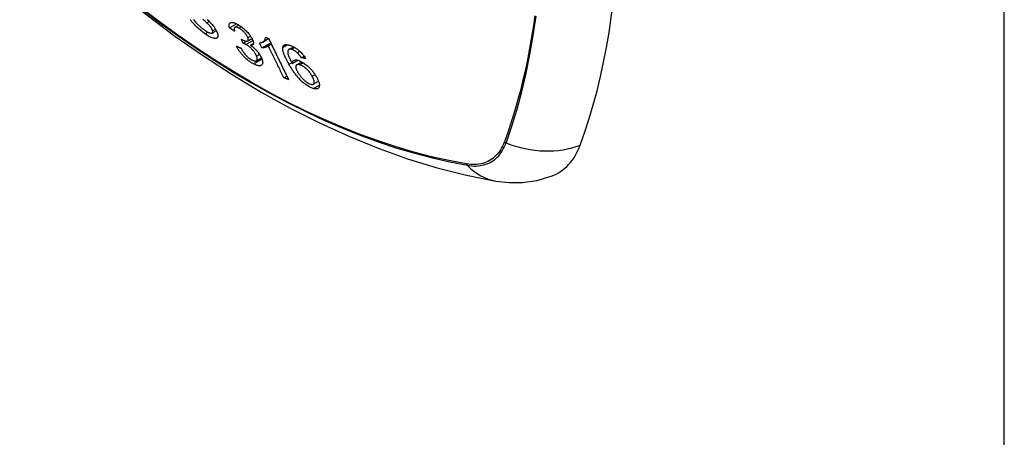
# Model space of a CAD drawing. Header units: inches. Extents: x 481 to 566.6, y 187.4 to 263.9.
# Tile 67 of 132: x 555.8 to 557.2, y 200 to 200.6. Entities that reach past the tile are written whole.
import ezdxf

# ---------------------------------------------------------------- set-up
doc = ezdxf.new("R2010")
doc.units = ezdxf.units.IN
doc.header["$MEASUREMENT"] = 0
doc.layers.add('Visible Edges(ANSI)', color=7, linetype='Continuous', lineweight=25)
doc.layers.add('Visible Tangent Edges(ANSI)', color=7, linetype='Continuous', lineweight=25)

msp = doc.modelspace()

# ---------------------------------------------------------------- linework, layer by layer
at = {"layer": 'Visible Edges(ANSI)'}
for p, q in [((556.0923, 200.5704), (556.0956, 200.5723)), ((556.1228, 200.5636), (556.1322, 200.5691)), ((556.1301, 200.5644), (556.1353, 200.5674)), ((556.0996, 200.5566), (556.1052, 200.5599)), ((556.1405, 200.5431), (556.1389, 200.5483)), ((556.1405, 200.5431), (556.1452, 200.5458)), ((556.1473, 200.5461), (556.1529, 200.5494)), ((556.151, 200.5403), (556.1549, 200.5426)), ((556.1662, 200.5368), (556.163, 200.5433)), ((556.1662, 200.5368), (556.178, 200.5436)), ((556.1673, 200.5446), (556.1752, 200.5492)), ((556.1747, 200.5397), (556.1787, 200.542)), ((556.2022, 200.5348), (556.2084, 200.5384)), ((556.2136, 200.5303), (556.217, 200.5322)), ((556.2193, 200.5236), (556.2229, 200.5257)), ((556.1588, 200.5196), (556.1655, 200.5235)), ((556.2069, 200.5158), (556.2145, 200.5202)), ((556.2129, 200.5142), (556.2196, 200.5181)), ((556.1957, 200.4968), (556.1996, 200.4991)), ((556.2351, 200.4882), (556.2421, 200.4922))]:
    msp.add_line(p, q, dxfattribs=at)
at = {"layer": 'Visible Edges(ANSI)', "flags": 128}
for points in [[(555.8656, 200.709), (555.9014, 200.6748), (555.9377, 200.6421), (555.9746, 200.6107), (556.012, 200.5809), (556.0497, 200.5527), (556.0879, 200.526), (556.1263, 200.501), (556.1651, 200.4777), (556.204, 200.4561), (556.2432, 200.4364), (556.2825, 200.4185), (556.3219, 200.4025), (556.3614, 200.3884), (556.4009, 200.3763), (556.4404, 200.3663), (556.4797, 200.3584)], [(556.0903, 200.5556), (556.0871, 200.5579), (556.084, 200.5604), (556.0814, 200.5626), (556.0793, 200.5645), (556.0777, 200.5661), (556.0763, 200.5675), (556.075, 200.5689), (556.0737, 200.5704), (556.0725, 200.5719), (556.0713, 200.5734), (556.0702, 200.5749)], [(556.0747, 200.5748), (556.0755, 200.5737), (556.0764, 200.5725), (556.0774, 200.5714), (556.0783, 200.5703), (556.0793, 200.5693), (556.0803, 200.5683), (556.0812, 200.5674), (556.0822, 200.5665), (556.0831, 200.5657), (556.084, 200.5649), (556.085, 200.5641), (556.0859, 200.5633), (556.0868, 200.5626), (556.0878, 200.5619), (556.0887, 200.5612)], [(556.0923, 200.5704), (556.0918, 200.571), (556.0912, 200.5715), (556.0905, 200.5722), (556.0897, 200.5729), (556.0889, 200.5736), (556.088, 200.5744), (556.0871, 200.5752)], [(556.1002, 200.5595), (556.1001, 200.56), (556.1, 200.5604), (556.0998, 200.5609), (556.0996, 200.5614), (556.0993, 200.5619), (556.099, 200.5624), (556.0987, 200.563), (556.0984, 200.5635), (556.0981, 200.564), (556.0977, 200.5645), (556.0974, 200.565), (556.097, 200.5654), (556.0967, 200.5658), (556.0963, 200.5663), (556.096, 200.5667), (556.0956, 200.5671), (556.0952, 200.5676), (556.0948, 200.568), (556.0944, 200.5684), (556.094, 200.5688), (556.0936, 200.5692), (556.0932, 200.5696), (556.0927, 200.57), (556.0923, 200.5704)], [(556.093, 200.5749), (556.0941, 200.5738), (556.0951, 200.5728)], [(556.0951, 200.5728), (556.0961, 200.5719), (556.097, 200.5709), (556.0979, 200.5699), (556.0988, 200.5689), (556.0997, 200.5679), (556.1005, 200.5669), (556.1013, 200.5658), (556.1021, 200.5649), (556.1027, 200.5639), (556.1033, 200.5631), (556.1038, 200.5623), (556.1042, 200.5616), (556.1046, 200.561), (556.1049, 200.5604), (556.1052, 200.5598), (556.1055, 200.5592), (556.1058, 200.5587), (556.106, 200.5582), (556.1062, 200.5577), (556.1064, 200.5571), (556.1066, 200.5566), (556.1067, 200.5562), (556.1069, 200.5557), (556.107, 200.5552)], [(556.1228, 200.5636), (556.1225, 200.5647), (556.1224, 200.5657), (556.1223, 200.5666), (556.1223, 200.5675), (556.1224, 200.5683), (556.1226, 200.569), (556.1229, 200.5696), (556.1232, 200.57), (556.1236, 200.5704), (556.1241, 200.5706), (556.1245, 200.5708), (556.1249, 200.5709), (556.1254, 200.571), (556.126, 200.571), (556.1265, 200.571), (556.1272, 200.5709), (556.1278, 200.5708), (556.1285, 200.5706), (556.1292, 200.5703), (556.1299, 200.5701), (556.1307, 200.5698), (556.1315, 200.5694), (556.1323, 200.569), (556.1331, 200.5686)], [(556.1353, 200.5633), (556.1344, 200.5638), (556.1336, 200.5641), (556.1328, 200.5644), (556.132, 200.5646), (556.1314, 200.5647), (556.1308, 200.5646), (556.1304, 200.5645), (556.1301, 200.5644), (556.1298, 200.5642), (556.1297, 200.564), (556.1295, 200.5638), (556.1294, 200.5636), (556.1293, 200.5633), (556.1292, 200.563), (556.1291, 200.5627), (556.1291, 200.5623), (556.1291, 200.5619), (556.1291, 200.5616), (556.1292, 200.5612), (556.1292, 200.5607), (556.1293, 200.5603), (556.1294, 200.5599), (556.1295, 200.5595), (556.1296, 200.559)], [(556.1331, 200.5686), (556.1343, 200.568), (556.1354, 200.5673), (556.1366, 200.5665), (556.1379, 200.5657), (556.1391, 200.5648), (556.1403, 200.5638), (556.1415, 200.5628), (556.1427, 200.5618), (556.1439, 200.5607), (556.1451, 200.5596), (556.1462, 200.5584), (556.1473, 200.5573), (556.1482, 200.5562), (556.1491, 200.5551), (556.1499, 200.5541), (556.1505, 200.5532), (556.1511, 200.5524), (556.1516, 200.5516), (556.1521, 200.5508), (556.1526, 200.55), (556.153, 200.5492), (556.1534, 200.5485), (556.1537, 200.5478), (556.154, 200.547)], [(556.0887, 200.5612), (556.0896, 200.5606), (556.0905, 200.56), (556.0913, 200.5594), (556.0922, 200.5589), (556.093, 200.5584), (556.0939, 200.558), (556.0947, 200.5576), (556.0955, 200.5572), (556.0962, 200.5569), (556.0969, 200.5567), (556.0976, 200.5565), (556.0982, 200.5564), (556.0988, 200.5564), (556.0992, 200.5565), (556.0996, 200.5566), (556.0999, 200.5569), (556.1001, 200.5571), (556.1002, 200.5574), (556.1003, 200.5577), (556.1004, 200.558), (556.1004, 200.5583), (556.1004, 200.5587), (556.1003, 200.5591), (556.1002, 200.5595)], [(556.107, 200.5552), (556.1071, 200.5545), (556.1072, 200.5539), (556.1073, 200.5533), (556.1073, 200.5527), (556.1072, 200.5522), (556.1071, 200.5517), (556.107, 200.5512), (556.1068, 200.5508), (556.1065, 200.5505), (556.1062, 200.5501), (556.1058, 200.5498), (556.1054, 200.5496), (556.1048, 200.5494), (556.1041, 200.5493), (556.1034, 200.5493), (556.1026, 200.5494), (556.1017, 200.5496), (556.1008, 200.5498), (556.0998, 200.5502), (556.0985, 200.5507), (556.0967, 200.5516), (556.0947, 200.5527), (556.0925, 200.554), (556.0903, 200.5556)], [(556.1296, 200.559), (556.1294, 200.5592), (556.1291, 200.5594), (556.1288, 200.5596), (556.1285, 200.5598), (556.1282, 200.56), (556.1279, 200.5602), (556.1276, 200.5604), (556.1273, 200.5605), (556.1271, 200.5607), (556.1268, 200.5609), (556.1265, 200.5611), (556.1262, 200.5613), (556.1259, 200.5615), (556.1256, 200.5617), (556.1253, 200.5619), (556.1251, 200.5621), (556.1248, 200.5623), (556.1245, 200.5625), (556.1242, 200.5627), (556.1239, 200.5628), (556.1236, 200.563), (556.1233, 200.5632), (556.1231, 200.5634), (556.1228, 200.5636)], [(556.1473, 200.5507), (556.147, 200.5512), (556.1468, 200.5517), (556.1465, 200.5523), (556.1462, 200.5529), (556.1458, 200.5535), (556.1454, 200.5541), (556.145, 200.5547), (556.1446, 200.5553), (556.1441, 200.5559), (556.1436, 200.5565), (556.1431, 200.5571), (556.1425, 200.5577), (556.1419, 200.5583), (556.1413, 200.5589), (556.1407, 200.5595), (556.1401, 200.56), (556.1395, 200.5605), (556.1389, 200.561), (556.1383, 200.5615), (556.1377, 200.5619), (556.1371, 200.5623), (556.1365, 200.5627), (556.1359, 200.563), (556.1353, 200.5633)], [(556.163, 200.5433), (556.1638, 200.5434), (556.1645, 200.5436), (556.1652, 200.5438), (556.1659, 200.544), (556.1665, 200.5442), (556.167, 200.5444), (556.1675, 200.5447), (556.1679, 200.545), (556.1683, 200.5453), (556.1687, 200.5456), (556.169, 200.546), (556.1693, 200.5463), (556.1696, 200.5466), (556.1698, 200.5469), (556.17, 200.5473), (556.1702, 200.5476), (556.1704, 200.548), (556.1706, 200.5483), (556.1707, 200.5487), (556.1708, 200.5492), (556.1709, 200.5496), (556.171, 200.55), (556.171, 200.5505), (556.171, 200.551)], [(556.171, 200.551), (556.1712, 200.551), (556.1714, 200.5509), (556.1715, 200.5508), (556.1717, 200.5507), (556.1719, 200.5507), (556.1721, 200.5506), (556.1722, 200.5505), (556.1724, 200.5505), (556.1726, 200.5504), (556.1727, 200.5503), (556.1729, 200.5503), (556.1731, 200.5502), (556.1733, 200.5501), (556.1734, 200.5501), (556.1736, 200.55), (556.1738, 200.5499), (556.1739, 200.5499), (556.1741, 200.5498), (556.1743, 200.5497), (556.1745, 200.5497), (556.1746, 200.5496), (556.1748, 200.5495), (556.175, 200.5495), (556.1751, 200.5494)], [(556.1548, 200.5155), (556.1532, 200.5164), (556.1516, 200.5173), (556.15, 200.5184), (556.1484, 200.5196), (556.1468, 200.5209), (556.1453, 200.5222), (556.1439, 200.5235), (556.1427, 200.5246), (556.1418, 200.5256), (556.1409, 200.5265), (556.1401, 200.5274), (556.1393, 200.5283), (556.1386, 200.5292), (556.1378, 200.5302), (556.1371, 200.5311), (556.1364, 200.532), (556.1358, 200.5329), (556.1352, 200.5338), (556.1346, 200.5347), (556.1341, 200.5356), (556.1336, 200.5365), (556.1331, 200.5374), (556.1326, 200.5382), (556.1322, 200.5391)], [(556.1322, 200.5391), (556.1325, 200.539), (556.1327, 200.5389), (556.133, 200.5388), (556.1332, 200.5386), (556.1335, 200.5385), (556.1337, 200.5384), (556.134, 200.5383), (556.1342, 200.5382), (556.1345, 200.5381), (556.1347, 200.538), (556.135, 200.5379), (556.1352, 200.5378), (556.1355, 200.5377), (556.1357, 200.5375), (556.136, 200.5374), (556.1363, 200.5373), (556.1365, 200.5372), (556.1368, 200.5371), (556.137, 200.537), (556.1373, 200.5369), (556.1375, 200.5368), (556.1378, 200.5367), (556.138, 200.5366), (556.1383, 200.5365)], [(556.1389, 200.5483), (556.139, 200.5483), (556.139, 200.5483), (556.139, 200.5482), (556.1391, 200.5482), (556.1391, 200.5482), (556.1392, 200.5481), (556.1392, 200.5481), (556.1393, 200.5481), (556.1393, 200.5481), (556.1394, 200.548), (556.1394, 200.548), (556.1395, 200.548), (556.1395, 200.548), (556.1396, 200.5479), (556.1396, 200.5479), (556.1396, 200.5479), (556.1397, 200.5478), (556.1397, 200.5478), (556.1398, 200.5478), (556.1398, 200.5478), (556.1399, 200.5477), (556.1399, 200.5477), (556.1399, 200.5477), (556.14, 200.5477)], [(556.14, 200.5477), (556.1425, 200.5465), (556.1447, 200.5459), (556.1464, 200.5459), (556.1473, 200.5461), (556.1475, 200.5463), (556.1476, 200.5464), (556.1477, 200.5465), (556.1478, 200.5467), (556.1479, 200.5469), (556.1479, 200.547), (556.148, 200.5472), (556.148, 200.5474), (556.148, 200.5476), (556.148, 200.5479), (556.148, 200.5481), (556.1479, 200.5484), (556.1479, 200.5486), (556.1478, 200.5489), (556.1478, 200.5492), (556.1477, 200.5495), (556.1476, 200.5497), (556.1475, 200.55), (556.1474, 200.5503), (556.1473, 200.5507)], [(556.1447, 200.5414), (556.1445, 200.5415), (556.1444, 200.5416), (556.1442, 200.5417), (556.144, 200.5418), (556.1438, 200.5419), (556.1436, 200.5419), (556.1434, 200.542), (556.1433, 200.5421), (556.1431, 200.5422), (556.1429, 200.5422), (556.1427, 200.5423), (556.1425, 200.5424), (556.1424, 200.5425), (556.1422, 200.5425), (556.142, 200.5426), (556.1418, 200.5427), (556.1417, 200.5427), (556.1415, 200.5428), (556.1413, 200.5428), (556.1411, 200.5429), (556.141, 200.5429), (556.1408, 200.543), (556.1407, 200.543), (556.1405, 200.5431)], [(556.1591, 200.5259), (556.1589, 200.5264), (556.1586, 200.527), (556.1583, 200.5277), (556.158, 200.5283), (556.1576, 200.5289), (556.1573, 200.5295), (556.1568, 200.5302), (556.1564, 200.5309), (556.1559, 200.5315), (556.1554, 200.5322), (556.1549, 200.5328), (556.1543, 200.5335), (556.1537, 200.5341), (556.1531, 200.5348), (556.1524, 200.5355), (556.1517, 200.5363), (556.1508, 200.5371), (556.15, 200.5378), (556.1491, 200.5386), (556.1482, 200.5392), (556.1473, 200.5398), (556.1464, 200.5404), (556.1456, 200.5409), (556.1447, 200.5414)], [(556.154, 200.547), (556.1542, 200.5466), (556.1544, 200.5461), (556.1545, 200.5457), (556.1546, 200.5452), (556.1547, 200.5448), (556.1548, 200.5444), (556.1549, 200.544), (556.1549, 200.5436), (556.1549, 200.5433), (556.1549, 200.5429), (556.1549, 200.5426), (556.1548, 200.5423), (556.1547, 200.5419), (556.1546, 200.5416), (556.1544, 200.5413), (556.1542, 200.5411), (556.1539, 200.5408), (556.1536, 200.5407), (556.1532, 200.5405), (556.1528, 200.5404), (556.1524, 200.5403), (556.1519, 200.5403), (556.1515, 200.5403), (556.151, 200.5403)], [(556.151, 200.5403), (556.1516, 200.5399), (556.1522, 200.5395), (556.1528, 200.539), (556.1534, 200.5385), (556.154, 200.5381), (556.1546, 200.5376), (556.1552, 200.5371), (556.1558, 200.5365), (556.1564, 200.536), (556.1569, 200.5354), (556.1575, 200.5349), (556.1581, 200.5343), (556.1586, 200.5337), (556.1592, 200.5331), (556.1598, 200.5323), (556.1606, 200.5315), (556.1614, 200.5304), (556.1622, 200.5293), (556.163, 200.5281), (556.1638, 200.5269), (556.1644, 200.5257), (556.165, 200.5246), (556.1656, 200.5235), (556.166, 200.5224)], [(556.1747, 200.5397), (556.1746, 200.5395), (556.1744, 200.5394), (556.1742, 200.5392), (556.174, 200.539), (556.1738, 200.5389), (556.1735, 200.5387), (556.1733, 200.5386), (556.1731, 200.5384), (556.1728, 200.5383), (556.1726, 200.5382), (556.1723, 200.538), (556.1721, 200.5379), (556.1718, 200.5378), (556.1716, 200.5377), (556.1712, 200.5376), (556.1709, 200.5375), (556.1704, 200.5374), (556.17, 200.5372), (556.1694, 200.5371), (556.1688, 200.537), (556.1682, 200.5369), (556.1676, 200.5368), (556.1669, 200.5368), (556.1662, 200.5368)], [(556.1957, 200.4968), (556.1948, 200.4986), (556.1939, 200.5004), (556.1931, 200.5022), (556.1922, 200.5039), (556.1913, 200.5057), (556.1905, 200.5075), (556.1896, 200.5093), (556.1887, 200.5111), (556.1878, 200.5129), (556.187, 200.5147), (556.1861, 200.5165), (556.1852, 200.5183), (556.1843, 200.5201), (556.1835, 200.5219), (556.1826, 200.5236), (556.1817, 200.5254), (556.1808, 200.5272), (556.18, 200.529), (556.1791, 200.5308), (556.1782, 200.5326), (556.1773, 200.5344), (556.1765, 200.5362), (556.1756, 200.538), (556.1747, 200.5397)], [(556.1751, 200.5494), (556.1762, 200.5471), (556.1774, 200.5448), (556.1785, 200.5425), (556.1796, 200.5402), (556.1807, 200.5379), (556.1818, 200.5356), (556.1829, 200.5333), (556.1841, 200.531), (556.1852, 200.5287), (556.1863, 200.5264), (556.1874, 200.5241), (556.1886, 200.5218), (556.1897, 200.5194), (556.1908, 200.5171), (556.1919, 200.5148), (556.1931, 200.5125), (556.1942, 200.5102), (556.1953, 200.5079), (556.1964, 200.5056), (556.1975, 200.5033), (556.1986, 200.5011), (556.1997, 200.4988), (556.2008, 200.4965), (556.202, 200.4942)], [(556.1941, 200.5374), (556.1942, 200.5378), (556.1943, 200.5382), (556.1945, 200.5386), (556.1946, 200.5389), (556.1948, 200.5393), (556.195, 200.5396), (556.1952, 200.5398), (556.1955, 200.5401), (556.1958, 200.5403), (556.1961, 200.5405), (556.1964, 200.5407), (556.1968, 200.5408), (556.1972, 200.541), (556.1976, 200.5411), (556.198, 200.5411), (556.1985, 200.5412), (556.199, 200.5412), (556.1995, 200.5411), (556.2, 200.5411), (556.2006, 200.541), (556.2011, 200.541), (556.2017, 200.5408), (556.2023, 200.5407), (556.2029, 200.5406)], [(556.2029, 200.5406), (556.2038, 200.5403), (556.2047, 200.54), (556.2057, 200.5396), (556.2067, 200.5392), (556.2077, 200.5388), (556.2087, 200.5382), (556.2097, 200.5377), (556.2107, 200.537), (556.2118, 200.5364), (556.2128, 200.5356), (556.2138, 200.5349), (556.2149, 200.5341), (556.2159, 200.5332), (556.2169, 200.5323), (556.2178, 200.5314), (556.2188, 200.5305), (556.2197, 200.5295), (556.2205, 200.5285), (556.2214, 200.5275), (556.2222, 200.5265), (556.2229, 200.5255), (556.2237, 200.5245), (556.2244, 200.5235), (556.225, 200.5225)], [(556.1383, 200.5365), (556.1388, 200.5355), (556.1394, 200.5345), (556.14, 200.5335), (556.1406, 200.5326), (556.1413, 200.5316), (556.142, 200.5306), (556.1427, 200.5296), (556.1435, 200.5286), (556.1443, 200.5276), (556.1451, 200.5267), (556.1458, 200.526), (556.1464, 200.5254), (556.1469, 200.5249), (556.1475, 200.5244), (556.148, 200.524), (556.1485, 200.5235), (556.149, 200.5231), (556.1496, 200.5227), (556.1501, 200.5223), (556.1506, 200.522), (556.1511, 200.5216), (556.1517, 200.5213), (556.1522, 200.521), (556.1527, 200.5208)], [(556.1527, 200.5208), (556.1535, 200.5203), (556.1543, 200.52), (556.1551, 200.5197), (556.1558, 200.5195), (556.1565, 200.5193), (556.1571, 200.5192), (556.1577, 200.5193), (556.1582, 200.5193), (556.1586, 200.5195), (556.159, 200.5197), (556.1592, 200.5199), (556.1595, 200.5202), (556.1597, 200.5204), (556.1598, 200.5208), (556.16, 200.5211), (556.16, 200.5215), (556.1601, 200.522), (556.1601, 200.5225), (556.16, 200.523), (556.1599, 200.5235), (556.1598, 200.524), (556.1596, 200.5246), (556.1594, 200.5252), (556.1591, 200.5259)], [(556.2025, 200.5148), (556.2019, 200.516), (556.2013, 200.5171), (556.2007, 200.5182), (556.2001, 200.5193), (556.1995, 200.5204), (556.199, 200.5215), (556.1985, 200.5225), (556.1979, 200.5236), (556.1975, 200.5246), (556.197, 200.5256), (556.1966, 200.5266), (556.1962, 200.5276), (556.1958, 200.5286), (556.1955, 200.5295), (556.1951, 200.5304), (556.1949, 200.5313), (556.1946, 200.5322), (556.1944, 200.533), (556.1943, 200.5338), (556.1942, 200.5346), (556.1941, 200.5354), (556.194, 200.5361), (556.1941, 200.5368), (556.1941, 200.5374)], [(556.2017, 200.5344), (556.2012, 200.5336), (556.2009, 200.5326), (556.2008, 200.5314), (556.2009, 200.5301), (556.2011, 200.5288), (556.2014, 200.5276), (556.2018, 200.5266), (556.202, 200.5259), (556.2022, 200.5254), (556.2025, 200.5248), (556.2027, 200.5242), (556.203, 200.5235), (556.2033, 200.5229), (556.2036, 200.5223), (556.2039, 200.5216), (556.2042, 200.521), (556.2045, 200.5203), (556.2049, 200.5197), (556.2052, 200.519), (556.2055, 200.5184), (556.2059, 200.5177), (556.2062, 200.5171), (556.2066, 200.5165), (556.2069, 200.5158)], [(556.2057, 200.5349), (556.2055, 200.535), (556.2053, 200.535), (556.2051, 200.5351), (556.2048, 200.5351), (556.2046, 200.5351), (556.2044, 200.5352), (556.2042, 200.5352), (556.204, 200.5352), (556.2038, 200.5352), (556.2036, 200.5352), (556.2035, 200.5352), (556.2033, 200.5352), (556.2031, 200.5351), (556.2029, 200.5351), (556.2028, 200.5351), (556.2026, 200.535), (556.2025, 200.535), (556.2024, 200.5349), (556.2022, 200.5349), (556.2021, 200.5348), (556.202, 200.5347), (556.2019, 200.5346), (556.2018, 200.5345), (556.2017, 200.5344)], [(556.2136, 200.5303), (556.2132, 200.5305), (556.2129, 200.5308), (556.2126, 200.5311), (556.2122, 200.5314), (556.2119, 200.5316), (556.2115, 200.5319), (556.2112, 200.5321), (556.2109, 200.5324), (556.2105, 200.5326), (556.2102, 200.5328), (556.2099, 200.533), (556.2095, 200.5332), (556.2092, 200.5334), (556.2089, 200.5336), (556.2085, 200.5338), (556.2082, 200.534), (556.2079, 200.5341), (556.2076, 200.5343), (556.2072, 200.5344), (556.2069, 200.5345), (556.2066, 200.5346), (556.2063, 200.5347), (556.206, 200.5348), (556.2057, 200.5349)], [(556.2193, 200.5236), (556.2191, 200.5238), (556.2188, 200.5241), (556.2186, 200.5244), (556.2184, 200.5247), (556.2182, 200.525), (556.218, 200.5253), (556.2178, 200.5256), (556.2175, 200.5259), (556.2173, 200.5261), (556.2171, 200.5264), (556.2168, 200.5267), (556.2166, 200.527), (556.2164, 200.5273), (556.2161, 200.5276), (556.2159, 200.5278), (556.2156, 200.5281), (556.2154, 200.5284), (556.2152, 200.5287), (556.2149, 200.5289), (556.2146, 200.5292), (556.2144, 200.5295), (556.2141, 200.5297), (556.2138, 200.53), (556.2136, 200.5303)], [(556.166, 200.5224), (556.1665, 200.521), (556.1669, 200.5196), (556.1672, 200.5184), (556.1673, 200.5172), (556.1672, 200.5162), (556.167, 200.5153), (556.1666, 200.5146), (556.1662, 200.514), (556.1657, 200.5136), (556.1651, 200.5133), (556.1646, 200.5131), (556.1641, 200.5129), (556.1635, 200.5128), (556.1629, 200.5128), (556.1622, 200.5128), (556.1615, 200.5129), (556.1608, 200.5131), (556.16, 200.5133), (556.1592, 200.5135), (556.1584, 200.5138), (556.1575, 200.5142), (556.1566, 200.5146), (556.1557, 200.515), (556.1548, 200.5155)], [(556.2351, 200.4823), (556.2305, 200.4841), (556.2256, 200.4871), (556.2207, 200.491), (556.2174, 200.494), (556.2164, 200.4952), (556.2154, 200.4962), (556.2145, 200.4972), (556.2137, 200.4983), (556.2128, 200.4993), (556.212, 200.5003), (556.2112, 200.5014), (556.2105, 200.5024), (556.2097, 200.5034), (556.209, 200.5045), (556.2083, 200.5055), (556.2076, 200.5066), (556.2069, 200.5076), (556.2062, 200.5087), (556.2056, 200.5097), (556.2049, 200.5108), (556.2043, 200.5118), (556.2037, 200.5128), (556.2031, 200.5138), (556.2025, 200.5148)], [(556.2069, 200.5158), (556.2069, 200.5162), (556.207, 200.5166), (556.207, 200.5169), (556.207, 200.5172), (556.2071, 200.5175), (556.2072, 200.5178), (556.2073, 200.5181), (556.2074, 200.5184), (556.2075, 200.5187), (556.2077, 200.5189), (556.2079, 200.5192), (556.2081, 200.5195), (556.2084, 200.5197), (556.2087, 200.5199), (556.2091, 200.5201), (556.2095, 200.5203), (556.21, 200.5205), (556.2106, 200.5206), (556.2111, 200.5206), (556.2118, 200.5206), (556.2124, 200.5206), (556.2131, 200.5205), (556.2138, 200.5203), (556.2146, 200.5202)], [(556.2168, 200.5143), (556.2159, 200.5145), (556.215, 200.5146), (556.2143, 200.5146), (556.2136, 200.5145), (556.213, 200.5143), (556.2125, 200.514), (556.2122, 200.5136), (556.212, 200.5132), (556.2118, 200.5128), (556.2117, 200.5124), (556.2116, 200.512), (556.2116, 200.5115), (556.2116, 200.5111), (556.2117, 200.5106), (556.2118, 200.5101), (556.2119, 200.5095), (556.2121, 200.509), (556.2123, 200.5084), (556.2125, 200.5078), (556.2128, 200.5072), (556.213, 200.5066), (556.2133, 200.5059), (556.2137, 200.5053), (556.214, 200.5047)], [(556.2146, 200.5202), (556.216, 200.5197), (556.2176, 200.5191), (556.2192, 200.5183), (556.2208, 200.5174), (556.2225, 200.5164), (556.2241, 200.5152), (556.2256, 200.5141), (556.2269, 200.513), (556.2281, 200.512), (556.229, 200.5111), (556.23, 200.5102), (556.2309, 200.5093), (556.2318, 200.5083), (556.2327, 200.5074), (556.2335, 200.5064), (556.2343, 200.5054), (556.2351, 200.5045), (556.2358, 200.5035), (556.2365, 200.5025), (556.2372, 200.5015), (556.2378, 200.5005), (556.2385, 200.4996), (556.239, 200.4986), (556.2396, 200.4976)], [(556.2336, 200.4989), (556.233, 200.4999), (556.2324, 200.5009), (556.2317, 200.5019), (556.231, 200.5029), (556.2303, 200.5039), (556.2295, 200.505), (556.2286, 200.506), (556.2277, 200.5069), (556.2268, 200.5079), (556.2259, 200.5087), (556.2251, 200.5094), (556.2244, 200.51), (556.2238, 200.5106), (556.2231, 200.5111), (556.2224, 200.5115), (556.2218, 200.512), (556.2211, 200.5124), (556.2205, 200.5128), (556.2198, 200.5131), (556.2192, 200.5134), (556.2186, 200.5137), (556.218, 200.5139), (556.2174, 200.5141), (556.2168, 200.5143)], [(556.225, 200.5225), (556.2248, 200.5226), (556.2246, 200.5226), (556.2243, 200.5227), (556.2241, 200.5227), (556.2238, 200.5227), (556.2236, 200.5228), (556.2233, 200.5228), (556.2231, 200.5229), (556.2229, 200.5229), (556.2226, 200.523), (556.2224, 200.523), (556.2221, 200.523), (556.2219, 200.5231), (556.2217, 200.5231), (556.2214, 200.5232), (556.2212, 200.5232), (556.2209, 200.5233), (556.2207, 200.5233), (556.2205, 200.5234), (556.2202, 200.5234), (556.22, 200.5234), (556.2197, 200.5235), (556.2195, 200.5235), (556.2193, 200.5236)], [(556.214, 200.5047), (556.2144, 200.504), (556.2149, 200.5033), (556.2153, 200.5026), (556.2158, 200.5019), (556.2163, 200.5012), (556.2168, 200.5005), (556.2173, 200.4998), (556.2178, 200.4991), (556.2184, 200.4984), (556.219, 200.4977), (556.2196, 200.4969), (556.2203, 200.4962), (556.221, 200.4955), (556.2217, 200.4948), (556.2224, 200.4941), (556.2231, 200.4934), (556.2239, 200.4927), (556.2247, 200.4921), (556.2255, 200.4915), (556.2264, 200.4908), (556.2277, 200.49), (556.2291, 200.4892), (556.2304, 200.4886), (556.2317, 200.4881)], [(556.2317, 200.4881), (556.2322, 200.488), (556.2327, 200.4879), (556.2331, 200.4879), (556.2336, 200.4878), (556.234, 200.4878), (556.2343, 200.4879), (556.2347, 200.488), (556.235, 200.4881), (556.2353, 200.4883), (556.2355, 200.4885), (556.2357, 200.4887), (556.2359, 200.489), (556.236, 200.4893), (556.2362, 200.4896), (556.2363, 200.4899), (556.2364, 200.4904), (556.2364, 200.491), (556.2363, 200.4918), (556.2362, 200.4928), (556.2358, 200.4939), (556.2354, 200.4951), (556.2349, 200.4963), (556.2342, 200.4976), (556.2336, 200.4989)], [(556.202, 200.4942), (556.2017, 200.4944), (556.2014, 200.4945), (556.2012, 200.4946), (556.2009, 200.4947), (556.2006, 200.4948), (556.2004, 200.4949), (556.2001, 200.495), (556.1999, 200.4951), (556.1996, 200.4952), (556.1993, 200.4953), (556.1991, 200.4954), (556.1988, 200.4955), (556.1986, 200.4956), (556.1983, 200.4957), (556.198, 200.4959), (556.1978, 200.496), (556.1975, 200.4961), (556.1972, 200.4962), (556.197, 200.4963), (556.1967, 200.4964), (556.1965, 200.4965), (556.1962, 200.4966), (556.1959, 200.4967), (556.1957, 200.4968)], [(556.2396, 200.4976), (556.2402, 200.4964), (556.2408, 200.4953), (556.2413, 200.4941), (556.2418, 200.493), (556.2422, 200.4919), (556.2425, 200.4909), (556.2428, 200.4898), (556.243, 200.4888), (556.2432, 200.4878), (556.2432, 200.4869), (556.2432, 200.4861), (556.2431, 200.4853), (556.243, 200.4845), (556.2427, 200.4839), (556.2423, 200.4833), (556.2419, 200.4828), (556.2413, 200.4824), (556.2407, 200.4821), (556.24, 200.4819), (556.2391, 200.4818), (556.2382, 200.4818), (556.2372, 200.4819), (556.2362, 200.4821), (556.2351, 200.4823)], [(556.4797, 200.3584), (556.4968, 200.3565), (556.5151, 200.3566), (556.5343, 200.3593), (556.5538, 200.3649)]]:
    msp.add_lwpolyline(points, dxfattribs=at)
at = {"layer": 'Visible Edges(ANSI)'}
for centre, major_axis, start_param, end_param in [((555.7254, 201.2573), (-0.6496, 1.1252), 3.59073, 4.263252), ((556.4744, 200.5226), (0.0886, -0.1534), 6.184386, 6.732322)]:
    msp.add_ellipse(centre, major_axis=major_axis, ratio=0.57735, start_param=start_param, end_param=end_param, dxfattribs=at)
at = {"layer": 'Visible Tangent Edges(ANSI)'}
for p, q in [((557.1606, 187.4919), (557.1606, 213.3912)), ((556.1353, 200.5633), (556.1385, 200.5652)), ((556.0903, 200.5556), (556.0942, 200.5578)), ((556.1002, 200.5595), (556.1041, 200.5618)), ((556.1473, 200.5507), (556.1509, 200.5527)), ((556.1447, 200.5414), (556.1541, 200.5468)), ((556.1941, 200.5374), (556.2004, 200.5411)), ((556.1591, 200.5259), (556.163, 200.5281)), ((556.2057, 200.5349), (556.2101, 200.5374)), ((556.1548, 200.5155), (556.1661, 200.5221)), ((556.2025, 200.5148), (556.2063, 200.517)), ((556.2168, 200.5143), (556.2215, 200.517)), ((556.2336, 200.4989), (556.2375, 200.5011)), ((556.2351, 200.4823), (556.2432, 200.487)), ((556.491, 200.4109), (556.4909, 200.4106)), ((556.4402, 200.3813), (556.4398, 200.3814))]:
    msp.add_line(p, q, dxfattribs=at)
at = {"layer": 'Visible Tangent Edges(ANSI)', "flags": 128}
for points in [[(556.4398, 200.3814), (556.4166, 200.3858), (556.3933, 200.3911), (556.3697, 200.3972), (556.3459, 200.4042), (556.322, 200.4121), (556.2979, 200.4208), (556.2738, 200.4304), (556.2495, 200.4409), (556.2251, 200.4522), (556.2006, 200.4643), (556.1762, 200.4772), (556.1517, 200.4909), (556.1272, 200.5054), (556.1027, 200.5207), (556.0782, 200.5369), (556.0537, 200.5538), (556.0293, 200.5715), (556.0049, 200.5899)], [(556.0051, 200.589), (556.0295, 200.5705), (556.054, 200.5529), (556.0785, 200.5359), (556.1031, 200.5198), (556.1277, 200.5044), (556.1522, 200.4899), (556.1768, 200.4761), (556.2013, 200.4631), (556.2258, 200.451), (556.2503, 200.4397), (556.2746, 200.4291), (556.2989, 200.4195), (556.3231, 200.4107), (556.3471, 200.4027), (556.3709, 200.3956), (556.3946, 200.3894), (556.4181, 200.384), (556.4414, 200.3795)], [(556.5316, 200.5798), (556.5298, 200.5668), (556.5278, 200.5539), (556.5257, 200.5412), (556.5234, 200.5286), (556.5209, 200.5161), (556.5182, 200.5038), (556.5154, 200.4917), (556.5124, 200.4797), (556.5092, 200.4678), (556.5059, 200.4561), (556.5024, 200.4445), (556.4988, 200.4332), (556.495, 200.422), (556.491, 200.4109)], [(556.4932, 200.4094), (556.5009, 200.4318), (556.508, 200.4549), (556.5144, 200.4786), (556.5202, 200.5029), (556.5253, 200.5278), (556.5297, 200.5532), (556.5335, 200.5792)], [(556.4909, 200.4106), (556.4898, 200.4079), (556.4886, 200.4053), (556.4873, 200.4028), (556.4859, 200.4004), (556.4844, 200.3982), (556.4828, 200.396), (556.4811, 200.394), (556.4793, 200.3922), (556.4774, 200.3904), (556.4755, 200.3888), (556.4734, 200.3874), (556.4713, 200.386), (556.469, 200.3848), (556.4667, 200.3838), (556.4644, 200.3829), (556.4619, 200.3821), (556.4594, 200.3815), (556.4568, 200.381), (556.4542, 200.3807), (556.4515, 200.3805), (556.4487, 200.3805), (556.4459, 200.3806), (556.4431, 200.3809), (556.4402, 200.3813)], [(556.4414, 200.3795), (556.4444, 200.3791), (556.4473, 200.3788), (556.4502, 200.3786), (556.453, 200.3786), (556.4558, 200.3788), (556.4585, 200.3791), (556.4612, 200.3796), (556.4637, 200.3802), (556.4663, 200.381), (556.4687, 200.3819), (556.4711, 200.383), (556.4733, 200.3842), (556.4755, 200.3855), (556.4776, 200.387), (556.4796, 200.3887), (556.4815, 200.3905), (556.4834, 200.3924), (556.4851, 200.3945), (556.4867, 200.3966), (556.4882, 200.399), (556.4896, 200.4014), (556.4909, 200.404), (556.4921, 200.4066), (556.4932, 200.4094)]]:
    msp.add_lwpolyline(points, dxfattribs=at)
at = {"layer": 'Visible Tangent Edges(ANSI)'}
msp.add_ellipse((556.1074, 200.9154), major_axis=(0.1711, -0.2964), ratio=0.57735, dxfattribs=at)
for centre, major_axis, ratio, start_param, end_param in [((556.4959, 200.4161), (-0.00927, 0.00332), 0.735414, 1.274627, 1.538334), ((556.5261, 200.4899), (-0.1109, 0.0407), 0.735518, 1.543956, 2.452315), ((556.4463, 200.3875), (0.00172, 0.00969), 0.732421, 2.38426, 2.647967), ((556.4999, 200.4748), (-0.0202, -0.1164), 0.735518, 5.786899, 6.283185)]:
    msp.add_ellipse(centre, major_axis=major_axis, ratio=ratio, start_param=start_param, end_param=end_param, dxfattribs=at)

doc.saveas('drawing.dxf')
